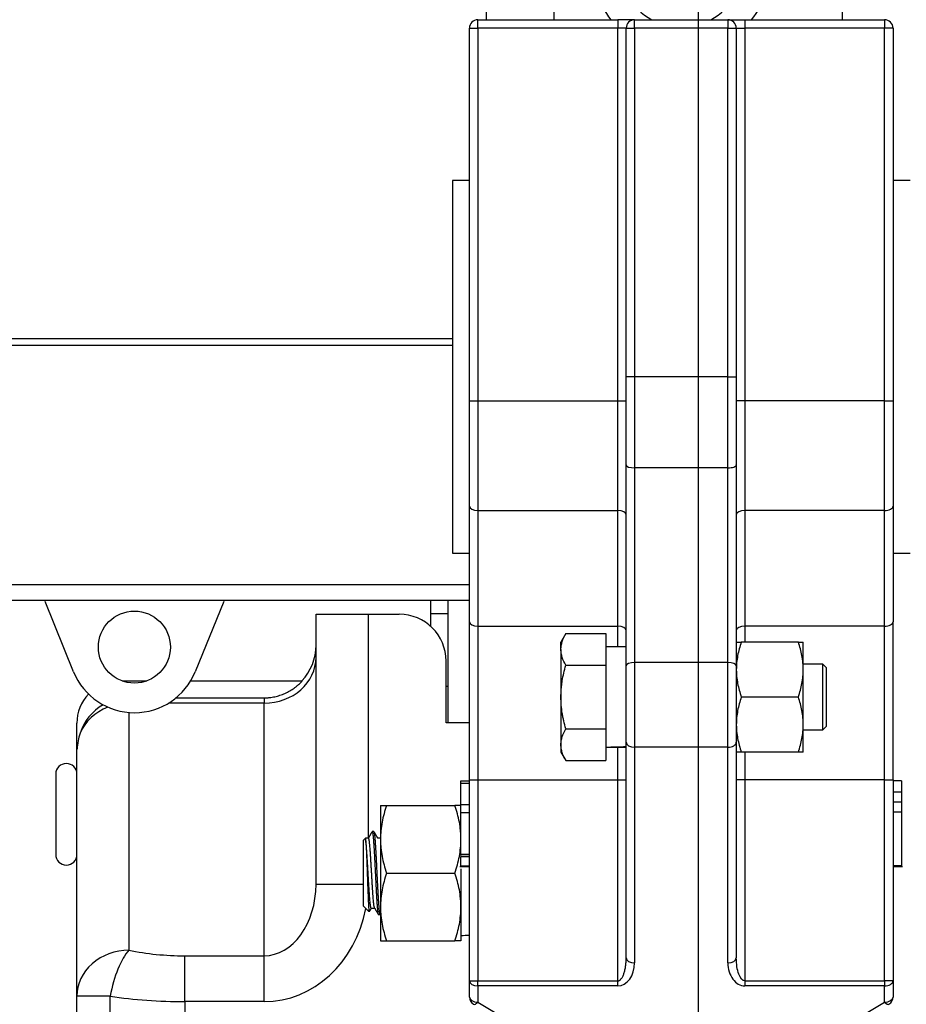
# Model space of a CAD drawing. Header units: millimetres. Extents: x 1088 to 3786, y 72 to 1979.
# Tile 49 of 62: x 2804 to 2909, y 1234 to 1350. Entities that reach past the tile are written whole.
import ezdxf

# ---------------------------------------------------------------- set-up
doc = ezdxf.new("R2010")
doc.units = ezdxf.units.MM
doc.dimstyles.get("Standard").update_dxf_attribs({"dimtxt": 20, "dimasz": 5, "dimexe": 5, "dimexo": 5, "dimgap": 5, "dimtad": 0, "dimtih": 1, "dimtoh": 1, "dimdsep": 46, "dimtxsty": 'Standard', "dimcen": 0.09, "dimadec": 0, "dimazin": 0, "dimtfac": 1, "dimtofl": 0, "dimtmove": 0, "dimatfit": 3, "dimfxl": 0, "dimtolj": 1, "dimtzin": 0, "dimarcsym": 0})

# ---------------------------------------------------------------- blocks, each defined once
blk = doc.blocks.new('*D38')
at = {"color": 0, "lineweight": -2}
for p, q in [((2884.24, 1495.96), (2884.24, 984.23)), ((2670.19, 1279.66), (2670.19, 984.23)), ((2675.19, 989.23), (2748.88, 989.23)), ((2879.24, 989.23), (2805.55, 989.23))]:
    blk.add_line(p, q, dxfattribs=at)
at = {"color": 0, "lineweight": 18}
for points in [[(2675.19, 990.06), (2675.19, 988.4), (2670.19, 989.23)], [(2879.24, 990.06), (2879.24, 988.4), (2884.24, 989.23)]]:
    blk.add_solid(points, dxfattribs=at)
at = {"layer": 'Defpoints', "color": 0, "lineweight": 18}
for p in [(2884.24, 1500.96), (2670.19, 1284.66), (2884.24, 989.23)]:
    blk.add_point(p, dxfattribs=at)
at = {"color": 0, "lineweight": 18, "insert": (2777.21, 989.23), "char_height": 20, "attachment_point": 5}
blk.add_mtext('\\A1;218', dxfattribs=at)
blk = doc.blocks.new('*D39')
at = {"color": 0, "lineweight": -2}
for p, q in [((2670.19, 1279.66), (2670.19, 927.65)), ((3133.29, 1274.66), (3133.29, 927.65)), ((2675.19, 932.65), (2870.07, 932.65)), ((3128.29, 932.65), (2933.4, 932.65))]:
    blk.add_line(p, q, dxfattribs=at)
at = {"color": 0, "lineweight": 18}
for points in [[(2675.19, 933.48), (2675.19, 931.81), (2670.19, 932.65)], [(3128.29, 933.48), (3128.29, 931.81), (3133.29, 932.65)]]:
    blk.add_solid(points, dxfattribs=at)
at = {"layer": 'Defpoints', "color": 0, "lineweight": 18}
for p in [(2670.19, 1284.66), (3133.29, 1279.66), (3133.29, 932.65)]:
    blk.add_point(p, dxfattribs=at)
at = {"color": 0, "lineweight": 18, "insert": (2901.74, 932.65), "char_height": 20, "attachment_point": 5}
blk.add_mtext('\\A1;467', dxfattribs=at)

msp = doc.modelspace()

# ---------------------------------------------------------------- linework, layer by layer
for p, q in [((2859.237, 1350.058), (2859.237, 1399.057)), ((2867.237, 1350.058), (2867.237, 1399.057)), ((2901.237, 1399.057), (2901.237, 1350.058)), ((2857.237, 1349.059), (2858.237, 1349.059)), ((2857.237, 1305.055), (2857.237, 1349.059)), ((2858.237, 1350.059), (2874.737, 1350.059)), ((2858.237, 1349.059), (2858.237, 1350.059)), ((2874.737, 1349.059), (2858.237, 1349.059)), ((2858.237, 1349.059), (2858.237, 1305.055)), ((2876.737, 1350.059), (2874.737, 1350.059)), ((2874.737, 1350.059), (2874.737, 1349.059)), ((2874.737, 1305.055), (2874.737, 1349.059)), ((2875.737, 1349.059), (2874.737, 1349.059)), ((2875.737, 1307.869), (2875.737, 1349.059)), ((2875.737, 1349.059), (2876.737, 1349.059)), ((2876.737, 1350.059), (2887.737, 1350.059)), ((2876.737, 1349.059), (2876.737, 1350.059)), ((2887.737, 1349.059), (2876.737, 1349.059)), ((2876.737, 1349.059), (2876.737, 1307.869)), ((2887.737, 1350.059), (2889.737, 1350.059)), ((2887.737, 1350.059), (2887.737, 1349.059)), ((2887.737, 1349.059), (2888.737, 1349.059)), ((2887.737, 1307.869), (2887.737, 1349.059)), ((2888.737, 1349.059), (2889.737, 1349.059)), ((2888.737, 1349.059), (2888.737, 1307.869)), ((2889.737, 1350.059), (2906.237, 1350.059)), ((2889.737, 1350.059), (2889.737, 1349.059)), ((2906.237, 1349.059), (2889.737, 1349.059)), ((2889.737, 1349.059), (2889.737, 1305.055)), ((2906.237, 1350.059), (2906.237, 1349.059)), ((2907.237, 1349.059), (2906.237, 1349.059)), ((2906.237, 1305.055), (2906.237, 1349.059)), ((2907.237, 1349.059), (2907.237, 1305.055)), ((2857.237, 1331.059), (2855.237, 1331.059)), ((2855.237, 1331.059), (2855.237, 1287.059)), ((2909.237, 1331.059), (2907.237, 1331.059)), ((2754.487, 1312.404), (2855.24, 1312.404)), ((2855.24, 1311.561), (2754.487, 1311.561)), ((2876.737, 1307.869), (2875.737, 1307.869)), ((2875.737, 1297.482), (2875.737, 1307.869)), ((2876.737, 1307.869), (2876.737, 1297.124)), ((2887.737, 1307.869), (2876.737, 1307.869)), ((2887.737, 1307.869), (2888.737, 1307.869)), ((2887.737, 1297.124), (2887.737, 1307.869)), ((2888.737, 1307.869), (2888.737, 1297.482)), ((2857.237, 1305.055), (2858.237, 1305.055)), ((2857.237, 1292.599), (2857.237, 1305.055)), ((2858.237, 1305.055), (2874.737, 1305.055)), ((2858.237, 1305.055), (2858.237, 1292.08)), ((2874.737, 1292.08), (2874.737, 1305.055)), ((2874.737, 1305.055), (2875.737, 1305.055)), ((2889.737, 1305.055), (2888.737, 1305.055)), ((2906.237, 1305.055), (2889.737, 1305.055)), ((2889.737, 1305.055), (2889.737, 1292.08)), ((2906.237, 1305.055), (2907.237, 1305.055)), ((2906.237, 1292.08), (2906.237, 1305.055)), ((2907.237, 1305.055), (2907.237, 1292.599)), ((2875.737, 1273.731), (2875.737, 1297.482)), ((2876.737, 1297.124), (2876.737, 1274.139)), ((2887.737, 1297.124), (2876.737, 1297.124)), ((2887.737, 1274.139), (2887.737, 1297.124)), ((2888.737, 1297.482), (2888.737, 1273.731)), ((2857.237, 1278.95), (2857.237, 1292.599)), ((2858.237, 1292.08), (2858.237, 1278.431)), ((2858.237, 1292.08), (2874.737, 1292.08)), ((2874.737, 1278.431), (2874.737, 1292.08)), ((2889.737, 1292.08), (2889.737, 1278.431)), ((2906.237, 1292.08), (2889.737, 1292.08)), ((2906.237, 1278.431), (2906.237, 1292.08)), ((2907.237, 1292.599), (2907.237, 1278.95)), ((2855.237, 1287.059), (2857.237, 1287.059)), ((2907.237, 1287.059), (2909.237, 1287.059)), ((2754.487, 1283.35), (2857.236, 1283.35)), ((2857.236, 1281.459), (2754.487, 1281.459)), ((2810.508, 1273.051), (2807.151, 1281.349)), ((2828.233, 1281.349), (2824.877, 1273.051)), ((2852.687, 1279.899), (2852.687, 1281.46)), ((2854.687, 1281.46), (2854.687, 1279.899)), ((2839.132, 1279.834), (2845.268, 1279.834)), ((2839.132, 1247.975), (2839.132, 1279.834)), ((2845.268, 1279.834), (2848.95, 1279.834)), ((2845.268, 1279.834), (2845.268, 1253.41)), ((2852.687, 1278.379), (2852.687, 1279.899)), ((2854.687, 1279.899), (2852.687, 1279.899)), ((2854.687, 1279.899), (2854.687, 1271.332)), ((2857.237, 1260.266), (2857.237, 1278.95)), ((2858.237, 1278.431), (2858.237, 1260.266)), ((2858.237, 1278.431), (2874.737, 1278.431)), ((2874.737, 1275.999), (2874.737, 1278.431)), ((2889.737, 1278.431), (2889.737, 1276.559)), ((2906.237, 1278.431), (2889.737, 1278.431)), ((2906.237, 1260.266), (2906.237, 1278.431)), ((2907.237, 1260.266), (2907.237, 1278.95)), ((2868.618, 1277.565), (2868.037, 1276.559)), ((2868.618, 1277.565), (2873.337, 1277.565)), ((2873.337, 1277.565), (2873.337, 1273.812)), ((2868.037, 1275.689), (2868.037, 1276.559)), ((2875.737, 1275.999), (2873.337, 1275.999)), ((2896.057, 1276.559), (2889.318, 1276.559)), ((2896.637, 1273.309), (2896.637, 1276.559)), ((2868.037, 1275.689), (2868.037, 1270.059)), ((2854.473, 1267.006), (2854.473, 1274.312)), ((2868.618, 1273.812), (2873.337, 1273.812)), ((2873.337, 1273.812), (2873.337, 1266.307)), ((2875.737, 1264.724), (2875.737, 1273.731)), ((2887.737, 1274.139), (2876.737, 1274.139)), ((2876.737, 1274.139), (2876.737, 1264.131)), ((2887.737, 1264.131), (2887.737, 1274.139)), ((2888.737, 1273.731), (2888.737, 1264.724)), ((2898.949, 1273.939), (2896.637, 1273.939)), ((2899.337, 1273.551), (2898.949, 1273.939)), ((2898.949, 1266.179), (2898.949, 1273.939)), ((2899.337, 1273.551), (2899.337, 1266.567)), ((2896.637, 1266.809), (2896.637, 1273.309)), ((2816.234, 1271.965), (2819.152, 1271.965)), ((2824.335, 1271.965), (2837.51, 1271.965)), ((2854.473, 1271.332), (2854.687, 1271.332)), ((2854.687, 1271.332), (2854.687, 1267.006)), ((2822.608, 1269.965), (2832.996, 1269.965)), ((2832.996, 1269.965), (2832.996, 1269.331)), ((2868.037, 1270.059), (2868.037, 1264.43)), ((2896.057, 1270.059), (2889.318, 1270.059)), ((2832.996, 1269.331), (2821.713, 1269.331)), ((2832.996, 1239.502), (2832.996, 1269.331)), ((2817.041, 1268.234), (2817.041, 1240.15)), ((2810.905, 1263.911), (2810.905, 1266.965)), ((2857.238, 1267.006), (2854.473, 1267.006)), ((2896.637, 1263.559), (2896.637, 1266.809)), ((2898.949, 1266.179), (2899.337, 1266.567)), ((2868.618, 1266.307), (2873.337, 1266.307)), ((2873.337, 1266.307), (2873.337, 1262.554)), ((2896.637, 1266.179), (2898.949, 1266.179)), ((2868.037, 1264.43), (2868.037, 1263.559)), ((2874.737, 1260.266), (2874.737, 1264.13)), ((2875.737, 1239.256), (2875.737, 1264.724)), ((2876.737, 1264.131), (2876.737, 1238.663)), ((2887.737, 1264.131), (2876.737, 1264.131)), ((2887.737, 1238.663), (2887.737, 1264.131)), ((2888.737, 1264.724), (2888.737, 1239.256)), ((2810.923, 1263.915), (2810.905, 1263.911)), ((2810.905, 1234.729), (2810.905, 1263.911)), ((2868.037, 1263.559), (2868.618, 1262.554)), ((2896.057, 1263.559), (2889.318, 1263.559)), ((2889.737, 1263.56), (2889.737, 1260.266)), ((2868.618, 1262.554), (2873.337, 1262.554)), ((2808.405, 1260.959), (2808.405, 1256.209)), ((2856.237, 1260.167), (2857.237, 1260.167)), ((2856.237, 1259.901), (2856.237, 1260.167)), ((2856.237, 1257.371), (2856.237, 1259.901)), ((2856.237, 1259.901), (2857.237, 1259.901)), ((2857.237, 1236.539), (2857.237, 1260.266)), ((2857.237, 1260.266), (2858.237, 1260.266)), ((2858.237, 1260.266), (2858.237, 1236.539)), ((2858.237, 1260.266), (2874.737, 1260.266)), ((2874.737, 1236.539), (2874.737, 1260.266)), ((2874.737, 1260.266), (2875.737, 1260.266)), ((2889.737, 1260.266), (2888.737, 1260.266)), ((2889.737, 1260.266), (2889.737, 1236.539)), ((2906.237, 1260.266), (2889.737, 1260.266)), ((2906.237, 1236.539), (2906.237, 1260.266)), ((2906.237, 1260.266), (2907.237, 1260.266)), ((2907.237, 1260.266), (2907.237, 1236.539)), ((2908.237, 1260.167), (2907.237, 1260.167)), ((2908.237, 1258.829), (2907.237, 1258.829)), ((2908.237, 1259.164), (2908.237, 1259.027)), ((2846.737, 1257.259), (2846.737, 1253.259)), ((2847.452, 1257.259), (2855.523, 1257.259)), ((2856.237, 1256.414), (2856.237, 1257.371)), ((2856.237, 1257.371), (2857.237, 1257.371)), ((2908.237, 1257.657), (2907.237, 1257.657)), ((2908.237, 1257.657), (2908.237, 1256.47)), ((2808.405, 1256.209), (2808.405, 1251.459)), ((2856.237, 1256.414), (2857.237, 1256.414)), ((2908.237, 1256.47), (2907.237, 1256.47)), ((2908.237, 1256.47), (2908.237, 1250.126)), ((2845.972, 1254.159), (2845.753, 1254.159)), ((2844.987, 1253.409), (2844.737, 1253.159)), ((2844.737, 1245.359), (2844.737, 1253.159)), ((2845.32, 1253.409), (2844.987, 1253.409)), ((2844.987, 1253.409), (2844.987, 1253.164)), ((2846.737, 1253.409), (2846.416, 1253.409)), ((2846.737, 1253.259), (2846.737, 1245.259)), ((2856.237, 1251.505), (2857.237, 1251.505)), ((2856.237, 1251.264), (2857.237, 1251.264)), ((2856.237, 1250.138), (2856.237, 1251.223)), ((2856.237, 1251.223), (2857.237, 1251.223)), ((2856.237, 1250.138), (2857.237, 1250.138)), ((2847.452, 1249.259), (2855.523, 1249.259)), ((2856.112, 1250.031), (2857.237, 1250.031)), ((2856.237, 1249.75), (2856.237, 1245.259)), ((2908.237, 1250.126), (2907.237, 1250.126)), ((2907.237, 1250.031), (2908.362, 1250.031)), ((2839.132, 1247.975), (2844.737, 1247.975)), ((2844.737, 1245.359), (2845.38, 1244.716)), ((2845.655, 1245.109), (2846.058, 1245.109)), ((2846.503, 1244.359), (2846.722, 1244.359)), ((2846.737, 1245.259), (2846.737, 1241.259)), ((2856.237, 1245.259), (2856.237, 1241.259)), ((2847.452, 1241.259), (2855.523, 1241.259)), ((2823.632, 1234.082), (2823.632, 1239.502)), ((2823.632, 1239.502), (2832.996, 1239.502)), ((2832.996, 1234.082), (2832.996, 1239.502)), ((2857.237, 1234.626), (2857.237, 1236.539)), ((2857.237, 1236.539), (2858.237, 1236.539)), ((2858.237, 1235.946), (2858.237, 1236.539)), ((2858.237, 1236.539), (2874.737, 1236.539)), ((2874.737, 1235.946), (2874.737, 1236.539)), ((2889.737, 1236.539), (2906.237, 1236.539)), ((2889.737, 1236.539), (2889.737, 1235.946)), ((2907.237, 1236.539), (2906.237, 1236.539)), ((2906.237, 1236.539), (2906.237, 1235.946)), ((2907.237, 1236.539), (2907.237, 1234.626)), ((2874.737, 1235.946), (2858.237, 1235.946)), ((2858.237, 1235.946), (2858.237, 1234.033)), ((2906.237, 1235.946), (2889.737, 1235.946)), ((2906.237, 1234.033), (2906.237, 1235.946)), ((2810.905, 1230.885), (2810.905, 1234.729)), ((2814.844, 1234.729), (2810.905, 1234.729)), ((2814.844, 1230.885), (2814.844, 1234.729)), ((2823.632, 1234.082), (2823.632, 1130.607)), ((2832.996, 1234.082), (2823.632, 1234.082)), ((2858.237, 1234.033), (2867.514, 1228.467)), ((2896.96, 1228.467), (2906.237, 1234.033))]:
    msp.add_line(p, q)
msp.add_circle((2817.692, 1275.957), 4.25)
for centre, radius, start, end in [((2882.237, 1356.651), 10.6, 180, 218.4525), ((2882.237, 1356.651), 7.45, 180, 242.22375), ((2882.237, 1356.651), 7.45, 297.77625, 0), ((2882.237, 1356.651), 10.6, 321.5475, 0), ((2858.237, 1349.059), 1, 90, 180), ((2876.737, 1349.059), 1, 90, 180), ((2887.737, 1349.059), 1, 0, 90), ((2906.237, 1349.059), 1, 0, 90), ((2848.95, 1274.312), 5.523, 0, 90), ((2832.996, 1276.183), 6.136, 316.54595, 0), ((2817.692, 1275.957), 7.75, 202.02118, 337.97882), ((2815.905, 1266.965), 5, 136.45828, 180), ((2817.041, 1263.911), 6.054, 120.18166, 161.86377), ((2809.655, 1260.959), 1.25, 0, 180), ((2809.655, 1251.459), 1.25, 180, 0), ((2858.237, 1234.626), 1, 180, 239.03624), ((2906.237, 1234.626), 1, 300.96376, 0)]:
    msp.add_arc(centre, radius, start, end)
for centre, major_axis, ratio, start_param, end_param in [((2876.737, 1297.482), (-1, 0), 0.3581654, 0, 1.5707963), ((2887.737, 1297.482), (-1, 0), 0.3581654, 1.5707963, 3.1415927), ((2858.237, 1292.599), (-1, 0), 0.5189781, 0, 1.5707963), ((2874.737, 1291.561), (1, 0), 0.5189781, 0, 1.5707963), ((2889.737, 1291.561), (-1, 0), 0.5189781, 4.712389, 6.2831853), ((2906.237, 1292.599), (-1, 0), 0.5189781, 1.5707963, 3.1415927), ((2858.237, 1278.95), (-1, 0), 0.5189781, 0, 1.5707963), ((2874.737, 1277.912), (1, 0), 0.5189781, 0, 1.5707963), ((2889.737, 1277.912), (-1, 0), 0.5189781, 4.712389, 6.2831853), ((2906.237, 1278.95), (-1, 0), 0.5189781, 1.5707963, 3.1415927), ((2832.996, 1274.752), (6.136, 0), 0.8833451, 4.712389, 6.2831853), ((2876.737, 1273.731), (-1, 0), 0.4079881, 4.712389, 6.2831853), ((2887.737, 1273.731), (-1, 0), 0.4079881, 3.1415927, 4.712389), ((2817.041, 1263.911), (6.136, 0), 0.8833451, 1.9871379, 2.7865032), ((2817.041, 1263.38), (0, 6.947), 0.8833451, 1.2157069, 1.493774), ((2869.934, 1270.059), (33.687, 0), 0.176327, 4.8135717, 4.8855057), ((2876.74, 1270.059), (33.687, 0), 0.176327, 4.6112063, 4.6826177), ((2876.737, 1264.724), (-1, 0), 0.5928246, 0, 1.5707963), ((2887.737, 1264.724), (-1, 0), 0.5928246, 1.5707963, 3.1415927), ((2832.996, 1247.975), (0, 8.473), 0.7242306, 3.1415927, 4.712389), ((2832.996, 1247.975), (0, -13.893), 0.8833451, 0, 1.361954), ((2854.984, 1249.259), (41.684, 0), 0.176327, 4.7424641, 4.7664767), ((2817.041, 1234.729), (6.136, 0), 0.8833451, 1.5707963, 3.1415927), ((2817.041, 1234.729), (-1.223, -6.013), 0.3517338, 3.6660219, 4.7838321), ((2823.632, 1249.271), (18.409, 0), 0.5306229, 4.3462375, 4.712389), ((2874.737, 1238.663), (0, 2.717), 0.7361249, 3.1415927, 4.712389), ((2876.737, 1239.256), (1, 0), 0.5928246, 3.1415927, 4.712389), ((2887.737, 1239.256), (1, 0), 0.5928246, 4.712389, 6.2831853), ((2889.737, 1238.663), (0, 2.717), 0.7361249, 1.5707963, 3.1415927), ((2858.237, 1236.539), (-1, 0), 0.5928246, 0, 1.5707963), ((2906.237, 1236.539), (-1, 0), 0.5928246, 1.5707963, 3.1415927), ((2823.632, 1243.85), (24.545, 0), 0.3979672, 4.3462375, 4.712389), ((2858.237, 1234.626), (1, 0), 0.5928246, 3.1415927, 4.712389), ((2858.237, 1234.626), (0.514, 0.857), 0.3541823, 3.1415927, 4.1791295), ((2906.237, 1234.626), (1, 0), 0.5928246, 4.712389, 6.2831853), ((2906.237, 1234.626), (0.514, -0.857), 0.3541823, 5.2456484, 6.2831853)]:
    msp.add_ellipse(centre, major_axis=major_axis, ratio=ratio, start_param=start_param, end_param=end_param)
for points, knots in [([(2868.037, 1275.689), (2868.037, 1275.728), (2868.038, 1275.768), (2868.041, 1275.848), (2868.044, 1275.888), (2868.054, 1276.008), (2868.064, 1276.087), (2868.104, 1276.324), (2868.143, 1276.481), (2868.295, 1276.95), (2868.441, 1277.259), (2868.618, 1277.565)], [0, 0, 0, 0, 0.0625, 0.0625, 0.125, 0.125, 0.25, 0.25, 0.5, 0.5, 1, 1, 1, 1]), ([(2888.737, 1276.559), (2888.737, 1276.559), (2888.751, 1276.559), (2888.803, 1276.559), (2888.842, 1276.559), (2888.918, 1276.559), (2888.96, 1276.559), (2889.008, 1276.559), (2889.042, 1276.559), (2889.059, 1276.559), (2889.149, 1276.559), (2889.23, 1276.559), (2889.318, 1276.559)], [0, 0, 0, 0, 0.25, 0.25, 0.5, 0.5, 0.625, 0.6875, 0.6875, 0.75, 0.75, 1, 1, 1, 1]), ([(2889.318, 1276.559), (2889.141, 1276.028), (2888.995, 1275.492), (2888.843, 1274.681), (2888.804, 1274.409), (2888.751, 1273.861), (2888.737, 1273.586), (2888.737, 1273.309)], [0, 0, 0, 0, 0.5, 0.5, 0.75, 0.75, 1, 1, 1, 1]), ([(2896.057, 1276.559), (2896.145, 1276.559), (2896.226, 1276.559), (2896.315, 1276.559), (2896.333, 1276.559), (2896.366, 1276.559), (2896.414, 1276.559), (2896.456, 1276.559), (2896.532, 1276.559), (2896.571, 1276.559), (2896.624, 1276.559), (2896.637, 1276.559), (2896.637, 1276.559)], [0, 0, 0, 0, 0.25, 0.25, 0.3125, 0.3125, 0.375, 0.5, 0.5, 0.75, 0.75, 1, 1, 1, 1]), ([(2896.637, 1273.309), (2896.637, 1273.378), (2896.636, 1273.448), (2896.633, 1273.586), (2896.63, 1273.655), (2896.62, 1273.862), (2896.61, 1273.999), (2896.57, 1274.41), (2896.531, 1274.683), (2896.379, 1275.494), (2896.233, 1276.029), (2896.057, 1276.559)], [0, 0, 0, 0, 0.0625, 0.0625, 0.125, 0.125, 0.25, 0.25, 0.5, 0.5, 1, 1, 1, 1]), ([(2868.618, 1273.812), (2868.441, 1274.119), (2868.295, 1274.428), (2868.143, 1274.897), (2868.104, 1275.054), (2868.051, 1275.37), (2868.037, 1275.529), (2868.037, 1275.689)], [0, 0, 0, 0, 0.5, 0.5, 0.75, 0.75, 1, 1, 1, 1]), ([(2868.037, 1270.059), (2868.037, 1270.377), (2868.051, 1270.695), (2868.081, 1271.054), (2868.084, 1271.094), (2868.092, 1271.174), (2868.104, 1271.293), (2868.135, 1271.571), (2868.169, 1271.807), (2868.246, 1272.277), (2868.308, 1272.588), (2868.45, 1273.203), (2868.53, 1273.509), (2868.618, 1273.812)], [0, 0, 0, 0, 0.25, 0.25, 0.28125, 0.28125, 0.3125, 0.375, 0.5, 0.5, 0.75, 0.75, 1, 1, 1, 1]), ([(2888.737, 1273.309), (2888.737, 1273.241), (2888.738, 1273.171), (2888.741, 1273.033), (2888.744, 1272.964), (2888.754, 1272.757), (2888.764, 1272.62), (2888.804, 1272.209), (2888.843, 1271.936), (2888.995, 1271.125), (2889.141, 1270.59), (2889.318, 1270.059)], [0, 0, 0, 0, 0.0625, 0.0625, 0.125, 0.125, 0.25, 0.25, 0.5, 0.5, 1, 1, 1, 1]), ([(2896.057, 1270.059), (2896.234, 1270.591), (2896.38, 1271.127), (2896.531, 1271.938), (2896.571, 1272.21), (2896.623, 1272.757), (2896.637, 1273.033), (2896.637, 1273.309)], [0, 0, 0, 0, 0.5, 0.5, 0.75, 0.75, 1, 1, 1, 1]), ([(2832.996, 1269.965), (2833.101, 1269.965), (2833.207, 1269.968), (2833.366, 1269.976), (2833.419, 1269.98), (2833.525, 1269.988), (2833.578, 1269.993), (2833.843, 1270.021), (2834.052, 1270.054), (2834.464, 1270.142), (2834.667, 1270.196), (2835.068, 1270.326), (2835.266, 1270.402), (2835.509, 1270.51), (2835.558, 1270.532), (2835.654, 1270.578), (2835.797, 1270.648), (2835.938, 1270.724), (2836.214, 1270.883), (2836.392, 1270.998), (2836.608, 1271.154), (2836.651, 1271.186), (2836.736, 1271.251), (2836.861, 1271.349), (2836.982, 1271.451), (2837.218, 1271.662), (2837.368, 1271.81), (2837.51, 1271.965)], [0, 0, 0, 0, 0.0625, 0.0625, 0.09375, 0.09375, 0.125, 0.125, 0.25, 0.25, 0.375, 0.375, 0.5, 0.5, 0.53125, 0.53125, 0.5625, 0.625, 0.625, 0.75, 0.75, 0.78125, 0.78125, 0.8125, 0.875, 0.875, 1, 1, 1, 1]), ([(2868.618, 1266.307), (2868.53, 1266.612), (2868.449, 1266.92), (2868.359, 1267.309), (2868.342, 1267.387), (2868.308, 1267.543), (2868.26, 1267.777), (2868.218, 1268.012), (2868.142, 1268.482), (2868.103, 1268.796), (2868.051, 1269.426), (2868.037, 1269.742), (2868.037, 1270.059)], [0, 0, 0, 0, 0.25, 0.25, 0.3125, 0.3125, 0.375, 0.5, 0.5, 0.75, 0.75, 1, 1, 1, 1]), ([(2889.318, 1270.059), (2889.141, 1269.528), (2888.995, 1268.992), (2888.843, 1268.181), (2888.804, 1267.909), (2888.751, 1267.361), (2888.737, 1267.086), (2888.737, 1266.809)], [0, 0, 0, 0, 0.5, 0.5, 0.75, 0.75, 1, 1, 1, 1]), ([(2896.637, 1266.809), (2896.637, 1266.878), (2896.636, 1266.948), (2896.633, 1267.086), (2896.63, 1267.155), (2896.62, 1267.362), (2896.61, 1267.499), (2896.57, 1267.91), (2896.531, 1268.183), (2896.379, 1268.994), (2896.233, 1269.529), (2896.057, 1270.059)], [0, 0, 0, 0, 0.0625, 0.0625, 0.125, 0.125, 0.25, 0.25, 0.5, 0.5, 1, 1, 1, 1]), ([(2888.737, 1266.809), (2888.737, 1266.741), (2888.738, 1266.671), (2888.741, 1266.533), (2888.744, 1266.464), (2888.754, 1266.257), (2888.764, 1266.12), (2888.804, 1265.709), (2888.843, 1265.436), (2888.995, 1264.625), (2889.141, 1264.09), (2889.318, 1263.559)], [0, 0, 0, 0, 0.0625, 0.0625, 0.125, 0.125, 0.25, 0.25, 0.5, 0.5, 1, 1, 1, 1]), ([(2896.057, 1263.559), (2896.234, 1264.091), (2896.38, 1264.627), (2896.531, 1265.438), (2896.571, 1265.71), (2896.623, 1266.257), (2896.637, 1266.533), (2896.637, 1266.809)], [0, 0, 0, 0, 0.5, 0.5, 0.75, 0.75, 1, 1, 1, 1]), ([(2868.037, 1264.43), (2868.037, 1264.47), (2868.038, 1264.51), (2868.041, 1264.59), (2868.044, 1264.63), (2868.054, 1264.749), (2868.064, 1264.829), (2868.104, 1265.066), (2868.143, 1265.223), (2868.295, 1265.692), (2868.441, 1266.001), (2868.618, 1266.307)], [0, 0, 0, 0, 0.0625, 0.0625, 0.125, 0.125, 0.25, 0.25, 0.5, 0.5, 1, 1, 1, 1]), ([(2868.618, 1262.554), (2868.441, 1262.861), (2868.295, 1263.17), (2868.143, 1263.639), (2868.104, 1263.796), (2868.051, 1264.112), (2868.037, 1264.27), (2868.037, 1264.43)], [0, 0, 0, 0, 0.5, 0.5, 0.75, 0.75, 1, 1, 1, 1]), ([(2889.318, 1263.559), (2889.23, 1263.559), (2889.149, 1263.559), (2889.059, 1263.559), (2889.042, 1263.559), (2889.008, 1263.559), (2888.96, 1263.559), (2888.918, 1263.559), (2888.842, 1263.559), (2888.803, 1263.559), (2888.751, 1263.559), (2888.737, 1263.559), (2888.737, 1263.559)], [0, 0, 0, 0, 0.25, 0.25, 0.3125, 0.3125, 0.375, 0.5, 0.5, 0.75, 0.75, 1, 1, 1, 1]), ([(2896.637, 1263.559), (2896.637, 1263.559), (2896.624, 1263.559), (2896.571, 1263.559), (2896.532, 1263.559), (2896.456, 1263.559), (2896.414, 1263.559), (2896.366, 1263.559), (2896.333, 1263.559), (2896.315, 1263.559), (2896.226, 1263.559), (2896.145, 1263.559), (2896.057, 1263.559)], [0, 0, 0, 0, 0.25, 0.25, 0.5, 0.5, 0.625, 0.6875, 0.6875, 0.75, 0.75, 1, 1, 1, 1]), ([(2846.737, 1257.259), (2846.737, 1257.259), (2846.754, 1257.259), (2846.791, 1257.259), (2846.795, 1257.259), (2846.804, 1257.259), (2846.819, 1257.259), (2846.858, 1257.259), (2846.9, 1257.259), (2846.994, 1257.259), (2847.07, 1257.259), (2847.245, 1257.259), (2847.344, 1257.259), (2847.452, 1257.259)], [0, 0, 0, 0, 0.25, 0.25, 0.28125, 0.28125, 0.3125, 0.375, 0.5, 0.5, 0.75, 0.75, 1, 1, 1, 1]), ([(2847.452, 1257.259), (2847.234, 1256.605), (2847.054, 1255.946), (2846.867, 1254.947), (2846.819, 1254.612), (2846.754, 1253.939), (2846.737, 1253.6), (2846.737, 1253.259)], [0, 0, 0, 0, 0.5, 0.5, 0.75, 0.75, 1, 1, 1, 1]), ([(2856.237, 1257.259), (2856.237, 1257.259), (2856.221, 1257.259), (2856.183, 1257.259), (2856.179, 1257.259), (2856.17, 1257.259), (2856.155, 1257.259), (2856.116, 1257.259), (2856.074, 1257.259), (2855.98, 1257.259), (2855.904, 1257.259), (2855.729, 1257.259), (2855.63, 1257.259), (2855.523, 1257.259)], [0, 0, 0, 0, 0.25, 0.25, 0.28125, 0.28125, 0.3125, 0.375, 0.5, 0.5, 0.75, 0.75, 1, 1, 1, 1]), ([(2856.237, 1253.259), (2856.237, 1253.344), (2856.236, 1253.429), (2856.232, 1253.6), (2856.229, 1253.685), (2856.216, 1253.939), (2856.204, 1254.109), (2856.155, 1254.614), (2856.107, 1254.95), (2855.92, 1255.949), (2855.74, 1256.607), (2855.523, 1257.259)], [0, 0, 0, 0, 0.0625, 0.0625, 0.125, 0.125, 0.25, 0.25, 0.5, 0.5, 1, 1, 1, 1]), ([(2856.237, 1251.505), (2856.237, 1251.604), (2856.237, 1251.829), (2856.237, 1253.591), (2856.237, 1255.002), (2856.237, 1256.414)], [0, 0, 0, 0, 0.1989351, 0.1989351, 1, 1, 1, 1]), ([(2845.753, 1254.159), (2845.758, 1254.16), (2845.763, 1254.156), (2845.779, 1254.135), (2845.789, 1254.107), (2845.805, 1254.045), (2845.81, 1254.021), (2845.817, 1253.986), (2845.818, 1253.979), (2845.821, 1253.964), (2845.824, 1253.941), (2845.828, 1253.916), (2845.841, 1253.83), (2845.852, 1253.749), (2845.873, 1253.561), (2845.883, 1253.454), (2845.896, 1253.305), (2845.899, 1253.274), (2845.904, 1253.211), (2845.912, 1253.115), (2845.92, 1253.013), (2845.935, 1252.803), (2845.945, 1252.652), (2845.961, 1252.412), (2845.966, 1252.329), (2845.974, 1252.201), (2845.977, 1252.158), (2845.982, 1252.071), (2845.985, 1252.026), (2845.998, 1251.803), (2846.008, 1251.618), (2846.029, 1251.237), (2846.039, 1251.04), (2846.052, 1250.786), (2846.055, 1250.735), (2846.059, 1250.658), (2846.06, 1250.632), (2846.063, 1250.58), (2846.069, 1250.45), (2846.076, 1250.32), (2846.091, 1250.006), (2846.102, 1249.795), (2846.117, 1249.476), (2846.122, 1249.37), (2846.13, 1249.209), (2846.133, 1249.155), (2846.138, 1249.048), (2846.141, 1248.994), (2846.154, 1248.725), (2846.164, 1248.513), (2846.185, 1248.096), (2846.195, 1247.89), (2846.208, 1247.637), (2846.211, 1247.586), (2846.216, 1247.486), (2846.219, 1247.436), (2846.227, 1247.286), (2846.232, 1247.188), (2846.248, 1246.901), (2846.258, 1246.716), (2846.279, 1246.362), (2846.289, 1246.193), (2846.301, 1246.01), (2846.302, 1245.99), (2846.305, 1245.95), (2846.309, 1245.891), (2846.318, 1245.756), (2846.326, 1245.646), (2846.341, 1245.436), (2846.352, 1245.306), (2846.367, 1245.128), (2846.373, 1245.071), (2846.38, 1244.991), (2846.383, 1244.964), (2846.388, 1244.914), (2846.391, 1244.889), (2846.404, 1244.77), (2846.414, 1244.689), (2846.435, 1244.552), (2846.445, 1244.496), (2846.458, 1244.444), (2846.461, 1244.434), (2846.466, 1244.417), (2846.474, 1244.393), (2846.482, 1244.377), (2846.492, 1244.363), (2846.498, 1244.359), (2846.503, 1244.359)], [0, 0, 0, 0, 0.0211966, 0.0211966, 0.0628407, 0.0628407, 0.0836628, 0.0836628, 0.0888683, 0.0888683, 0.0940738, 0.1044849, 0.1044849, 0.146129, 0.146129, 0.1877731, 0.1877731, 0.1981841, 0.1981841, 0.2085951, 0.2294172, 0.2294172, 0.2710613, 0.2710613, 0.2918833, 0.2918833, 0.3022944, 0.3022944, 0.3127054, 0.3127054, 0.3543495, 0.3543495, 0.3959936, 0.3959936, 0.4064046, 0.4064046, 0.4116102, 0.4116102, 0.4168157, 0.4376377, 0.4376377, 0.4792818, 0.4792818, 0.5001039, 0.5001039, 0.5105149, 0.5105149, 0.5209259, 0.5209259, 0.5625701, 0.5625701, 0.6042142, 0.6042142, 0.6146252, 0.6146252, 0.6250362, 0.6250362, 0.6458583, 0.6458583, 0.6875024, 0.6875024, 0.7291465, 0.7291465, 0.734352, 0.734352, 0.7395575, 0.7499685, 0.7707906, 0.7707906, 0.8124347, 0.8124347, 0.8332568, 0.8332568, 0.8436678, 0.8436678, 0.8540788, 0.8540788, 0.8957229, 0.8957229, 0.937367, 0.937367, 0.9477781, 0.9477781, 0.9581891, 0.9790111, 0.9790111, 1, 1, 1, 1]), ([(2846.722, 1244.359), (2846.716, 1244.359), (2846.711, 1244.363), (2846.705, 1244.372), (2846.703, 1244.374), (2846.701, 1244.378), (2846.699, 1244.38), (2846.695, 1244.388), (2846.687, 1244.407), (2846.68, 1244.433), (2846.664, 1244.495), (2846.654, 1244.551), (2846.638, 1244.653), (2846.633, 1244.691), (2846.625, 1244.752), (2846.623, 1244.774), (2846.619, 1244.807), (2846.617, 1244.818), (2846.615, 1244.841), (2846.603, 1244.947), (2846.591, 1245.067), (2846.57, 1245.303), (2846.56, 1245.433), (2846.547, 1245.609), (2846.545, 1245.645), (2846.539, 1245.719), (2846.537, 1245.756), (2846.529, 1245.871), (2846.524, 1245.949), (2846.508, 1246.19), (2846.498, 1246.358), (2846.482, 1246.624), (2846.477, 1246.715), (2846.469, 1246.853), (2846.465, 1246.924), (2846.461, 1246.995), (2846.459, 1247.043), (2846.457, 1247.067), (2846.446, 1247.285), (2846.435, 1247.482), (2846.414, 1247.885), (2846.404, 1248.091), (2846.388, 1248.405), (2846.383, 1248.511), (2846.375, 1248.672), (2846.373, 1248.725), (2846.367, 1248.832), (2846.365, 1248.885), (2846.352, 1249.152), (2846.341, 1249.365), (2846.321, 1249.79), (2846.31, 1250.002), (2846.297, 1250.266), (2846.294, 1250.318), (2846.289, 1250.423), (2846.281, 1250.579), (2846.274, 1250.733), (2846.258, 1251.035), (2846.248, 1251.232), (2846.232, 1251.519), (2846.227, 1251.613), (2846.22, 1251.73), (2846.219, 1251.753), (2846.216, 1251.799), (2846.215, 1251.822), (2846.211, 1251.891), (2846.208, 1251.936), (2846.195, 1252.159), (2846.185, 1252.328), (2846.164, 1252.648), (2846.154, 1252.799), (2846.141, 1252.976), (2846.138, 1253.011), (2846.133, 1253.08), (2846.13, 1253.113), (2846.123, 1253.211), (2846.117, 1253.274), (2846.102, 1253.451), (2846.091, 1253.558), (2846.076, 1253.699), (2846.071, 1253.744), (2846.063, 1253.805), (2846.06, 1253.825), (2846.055, 1253.863), (2846.052, 1253.881), (2846.039, 1253.968), (2846.029, 1254.023), (2846.01, 1254.1), (2846.001, 1254.126), (2845.992, 1254.142)], [0, 0, 0, 0, 0.0213243, 0.0213243, 0.0266767, 0.0266767, 0.0320291, 0.0320291, 0.0427339, 0.0641435, 0.0641435, 0.1069627, 0.1069627, 0.1283723, 0.1283723, 0.1390771, 0.1390771, 0.1444295, 0.1444295, 0.1497819, 0.1926011, 0.1926011, 0.2354203, 0.2354203, 0.2461251, 0.2461251, 0.2568299, 0.2568299, 0.2782395, 0.2782395, 0.3210587, 0.3210587, 0.3424683, 0.3424683, 0.3531731, 0.3585255, 0.3585255, 0.3638779, 0.3638779, 0.4066971, 0.4066971, 0.4495163, 0.4495163, 0.4709259, 0.4709259, 0.4816307, 0.4816307, 0.4923355, 0.4923355, 0.5351547, 0.5351547, 0.5779739, 0.5779739, 0.5886787, 0.5886787, 0.5993835, 0.6207931, 0.6207931, 0.6636123, 0.6636123, 0.6850219, 0.6850219, 0.6903743, 0.6903743, 0.6957267, 0.6957267, 0.7064315, 0.7064315, 0.7492507, 0.7492507, 0.7920699, 0.7920699, 0.8027747, 0.8027747, 0.8134795, 0.8134795, 0.8348891, 0.8348891, 0.8777083, 0.8777083, 0.8991179, 0.8991179, 0.9098227, 0.9098227, 0.9205275, 0.9205275, 0.9633467, 0.9633467, 1, 1, 1, 1]), ([(2845.655, 1245.109), (2845.651, 1245.109), (2845.647, 1245.111), (2845.634, 1245.121), (2845.625, 1245.138), (2845.614, 1245.17), (2845.611, 1245.176), (2845.607, 1245.191), (2845.605, 1245.2), (2845.598, 1245.226), (2845.593, 1245.245), (2845.579, 1245.31), (2845.57, 1245.362), (2845.552, 1245.482), (2845.543, 1245.55), (2845.532, 1245.646), (2845.529, 1245.666), (2845.525, 1245.706), (2845.523, 1245.727), (2845.516, 1245.791), (2845.511, 1245.835), (2845.497, 1245.973), (2845.488, 1246.072), (2845.47, 1246.283), (2845.461, 1246.396), (2845.45, 1246.545), (2845.447, 1246.575), (2845.443, 1246.637), (2845.441, 1246.668), (2845.434, 1246.762), (2845.429, 1246.826), (2845.415, 1247.021), (2845.406, 1247.155), (2845.388, 1247.433), (2845.379, 1247.577), (2845.368, 1247.762), (2845.365, 1247.799), (2845.361, 1247.874), (2845.359, 1247.912), (2845.352, 1248.025), (2845.347, 1248.101), (2845.333, 1248.33), (2845.324, 1248.485), (2845.306, 1248.797), (2845.297, 1248.954), (2845.286, 1249.153), (2845.283, 1249.193), (2845.279, 1249.273), (2845.272, 1249.393), (2845.265, 1249.512), (2845.251, 1249.748), (2845.242, 1249.904), (2845.224, 1250.214), (2845.215, 1250.368), (2845.204, 1250.558), (2845.201, 1250.596), (2845.197, 1250.671), (2845.194, 1250.708), (2845.188, 1250.82), (2845.183, 1250.893), (2845.169, 1251.109), (2845.16, 1251.249), (2845.142, 1251.52), (2845.133, 1251.651), (2845.121, 1251.81), (2845.119, 1251.841), (2845.115, 1251.903), (2845.108, 1251.995), (2845.101, 1252.083), (2845.087, 1252.254), (2845.078, 1252.361), (2845.06, 1252.562), (2845.051, 1252.655), (2845.039, 1252.764), (2845.037, 1252.785), (2845.033, 1252.827), (2845.026, 1252.887), (2845.019, 1252.943), (2845.005, 1253.048), (2844.996, 1253.11), (2844.987, 1253.164)], [0, 0, 0, 0, 0.0169575, 0.0169575, 0.0579176, 0.0579176, 0.0681576, 0.0681576, 0.0783976, 0.0783976, 0.0988777, 0.0988777, 0.1398378, 0.1398378, 0.1807979, 0.1807979, 0.1910379, 0.1910379, 0.2012779, 0.2012779, 0.221758, 0.221758, 0.2627181, 0.2627181, 0.3036782, 0.3036782, 0.3139182, 0.3139182, 0.3241582, 0.3241582, 0.3446383, 0.3446383, 0.3855984, 0.3855984, 0.4265585, 0.4265585, 0.4367985, 0.4367985, 0.4470386, 0.4470386, 0.4675186, 0.4675186, 0.5084787, 0.5084787, 0.5494388, 0.5494388, 0.5596789, 0.5596789, 0.5699189, 0.5903989, 0.5903989, 0.631359, 0.631359, 0.6723192, 0.6723192, 0.6825592, 0.6825592, 0.6927992, 0.6927992, 0.7132793, 0.7132793, 0.7542394, 0.7542394, 0.7951995, 0.7951995, 0.8054395, 0.8054395, 0.8156795, 0.8361596, 0.8361596, 0.8771197, 0.8771197, 0.9180798, 0.9180798, 0.9283198, 0.9283198, 0.9385598, 0.9590399, 0.9590399, 1, 1, 1, 1]), ([(2844.987, 1253.164), (2844.996, 1253.092), (2845.004, 1253.002), (2845.017, 1252.84), (2845.021, 1252.782), (2845.027, 1252.688), (2845.03, 1252.655), (2845.034, 1252.589), (2845.036, 1252.554), (2845.047, 1252.378), (2845.055, 1252.223), (2845.067, 1251.969), (2845.072, 1251.88), (2845.077, 1251.765), (2845.078, 1251.742), (2845.08, 1251.695), (2845.083, 1251.625), (2845.086, 1251.553), (2845.092, 1251.407), (2845.101, 1251.209), (2845.113, 1250.897), (2845.121, 1250.68), (2845.127, 1250.541), (2845.128, 1250.514), (2845.13, 1250.458), (2845.133, 1250.374), (2845.136, 1250.29), (2845.142, 1250.12), (2845.15, 1249.893), (2845.158, 1249.662), (2845.167, 1249.43), (2845.171, 1249.313), (2845.176, 1249.166), (2845.177, 1249.137), (2845.179, 1249.078), (2845.182, 1248.989), (2845.185, 1248.902), (2845.191, 1248.726), (2845.199, 1248.494), (2845.211, 1248.151), (2845.219, 1247.925), (2845.224, 1247.785), (2845.225, 1247.757), (2845.227, 1247.701), (2845.228, 1247.673), (2845.232, 1247.59), (2845.234, 1247.535), (2845.244, 1247.263), (2845.252, 1247.055), (2845.263, 1246.755), (2845.267, 1246.657), (2845.273, 1246.514), (2845.275, 1246.467), (2845.28, 1246.374), (2845.282, 1246.328), (2845.292, 1246.103), (2845.299, 1245.938), (2845.311, 1245.709), (2845.315, 1245.636), (2845.321, 1245.532), (2845.323, 1245.498), (2845.327, 1245.432), (2845.329, 1245.4), (2845.339, 1245.244), (2845.347, 1245.136), (2845.362, 1244.954), (2845.37, 1244.88), (2845.379, 1244.815), (2845.38, 1244.808), (2845.382, 1244.795), (2845.385, 1244.776), (2845.388, 1244.759), (2845.393, 1244.73), (2845.397, 1244.714), (2845.404, 1244.695), (2845.407, 1244.689), (2845.41, 1244.686)], [0, 0, 0, 0, 0.057506, 0.057506, 0.0862589, 0.0862589, 0.1006354, 0.1006354, 0.1150119, 0.1150119, 0.1725179, 0.1725179, 0.2012709, 0.2012709, 0.2084591, 0.2084591, 0.2156474, 0.2300239, 0.2300239, 0.2587768, 0.2875298, 0.3162828, 0.3162828, 0.3234711, 0.3234711, 0.3306593, 0.3450358, 0.3450358, 0.3737888, 0.4025418, 0.4025418, 0.4312947, 0.4312947, 0.438483, 0.438483, 0.4456712, 0.4600477, 0.4600477, 0.4888007, 0.5175537, 0.5463067, 0.5463067, 0.5534949, 0.5534949, 0.5606832, 0.5606832, 0.5750596, 0.5750596, 0.6325656, 0.6325656, 0.6613186, 0.6613186, 0.6756951, 0.6756951, 0.6900716, 0.6900716, 0.7475775, 0.7475775, 0.7763305, 0.7763305, 0.790707, 0.790707, 0.8050835, 0.8050835, 0.8625895, 0.8625895, 0.9200954, 0.9200954, 0.9272837, 0.9272837, 0.9344719, 0.9488484, 0.9488484, 0.9776014, 0.9776014, 1, 1, 1, 1]), ([(2846.045, 1245.132), (2846.043, 1245.135), (2846.042, 1245.138), (2846.038, 1245.147), (2846.035, 1245.152), (2846.031, 1245.165), (2846.029, 1245.171), (2846.017, 1245.207), (2846.008, 1245.245), (2845.99, 1245.337), (2845.981, 1245.392), (2845.967, 1245.487), (2845.962, 1245.521), (2845.953, 1245.593), (2845.949, 1245.631), (2845.935, 1245.751), (2845.917, 1245.925), (2845.899, 1246.128), (2845.887, 1246.264), (2845.885, 1246.292), (2845.88, 1246.348), (2845.878, 1246.376), (2845.871, 1246.463), (2845.867, 1246.523), (2845.853, 1246.705), (2845.835, 1246.957), (2845.817, 1247.23), (2845.805, 1247.407), (2845.803, 1247.443), (2845.798, 1247.515), (2845.796, 1247.551), (2845.789, 1247.661), (2845.785, 1247.734), (2845.771, 1247.957), (2845.753, 1248.259), (2845.735, 1248.569), (2845.723, 1248.767), (2845.721, 1248.806), (2845.716, 1248.886), (2845.714, 1248.925), (2845.707, 1249.045), (2845.703, 1249.124), (2845.689, 1249.362), (2845.68, 1249.519), (2845.662, 1249.833), (2845.653, 1249.99), (2845.641, 1250.184), (2845.639, 1250.223), (2845.634, 1250.3), (2845.632, 1250.339), (2845.625, 1250.454), (2845.621, 1250.53), (2845.607, 1250.754), (2845.598, 1250.901), (2845.58, 1251.185), (2845.571, 1251.324), (2845.557, 1251.527), (2845.552, 1251.594), (2845.543, 1251.724), (2845.539, 1251.787), (2845.525, 1251.972), (2845.516, 1252.09), (2845.498, 1252.312), (2845.489, 1252.418), (2845.477, 1252.541), (2845.475, 1252.565), (2845.47, 1252.613), (2845.468, 1252.636), (2845.461, 1252.705), (2845.457, 1252.748), (2845.443, 1252.873), (2845.434, 1252.948), (2845.416, 1253.083), (2845.406, 1253.142), (2845.395, 1253.205), (2845.393, 1253.218), (2845.388, 1253.241), (2845.386, 1253.252), (2845.379, 1253.283), (2845.375, 1253.302), (2845.361, 1253.351), (2845.352, 1253.375), (2845.335, 1253.403), (2845.327, 1253.41), (2845.32, 1253.409)], [0, 0, 0, 0, 0.007199, 0.007199, 0.0166216, 0.0166216, 0.0260442, 0.0260442, 0.0637345, 0.0637345, 0.1014249, 0.1014249, 0.1202701, 0.1202701, 0.1391153, 0.1391153, 0.1768056, 0.214496, 0.214496, 0.2239186, 0.2239186, 0.2333412, 0.2333412, 0.2521863, 0.2521863, 0.2898767, 0.3275671, 0.3275671, 0.3369897, 0.3369897, 0.3464123, 0.3464123, 0.3652574, 0.3652574, 0.4029478, 0.4406382, 0.4406382, 0.4500607, 0.4500607, 0.4594833, 0.4594833, 0.4783285, 0.4783285, 0.5160189, 0.5160189, 0.5537092, 0.5537092, 0.5631318, 0.5631318, 0.5725544, 0.5725544, 0.5913996, 0.5913996, 0.62909, 0.62909, 0.6667803, 0.6667803, 0.6856255, 0.6856255, 0.7044707, 0.7044707, 0.742161, 0.742161, 0.7798514, 0.7798514, 0.789274, 0.789274, 0.7986966, 0.7986966, 0.8175418, 0.8175418, 0.8552321, 0.8552321, 0.8929225, 0.8929225, 0.9023451, 0.9023451, 0.9117677, 0.9117677, 0.9306129, 0.9306129, 0.9683032, 0.9683032, 1, 1, 1, 1]), ([(2846.737, 1253.259), (2846.737, 1253.175), (2846.738, 1253.09), (2846.742, 1252.919), (2846.746, 1252.834), (2846.758, 1252.58), (2846.77, 1252.41), (2846.819, 1251.904), (2846.868, 1251.569), (2847.055, 1250.57), (2847.234, 1249.912), (2847.452, 1249.259)], [0, 0, 0, 0, 0.0625, 0.0625, 0.125, 0.125, 0.25, 0.25, 0.5, 0.5, 1, 1, 1, 1]), ([(2855.523, 1249.259), (2855.741, 1249.914), (2855.92, 1250.573), (2856.107, 1251.572), (2856.155, 1251.907), (2856.22, 1252.58), (2856.237, 1252.919), (2856.237, 1253.259)], [0, 0, 0, 0, 0.5, 0.5, 0.75, 0.75, 1, 1, 1, 1]), ([(2856.237, 1250.031), (2856.237, 1250.031), (2856.237, 1250.031), (2856.237, 1250.031), (2856.237, 1250.067), (2856.237, 1250.138)], [0, 0, 0, 0, 0.0025388, 0.0025388, 1, 1, 1, 1]), ([(2847.452, 1249.259), (2847.234, 1248.605), (2847.054, 1247.946), (2846.867, 1246.947), (2846.819, 1246.612), (2846.754, 1245.939), (2846.737, 1245.6), (2846.737, 1245.259)], [0, 0, 0, 0, 0.5, 0.5, 0.75, 0.75, 1, 1, 1, 1]), ([(2856.237, 1245.259), (2856.237, 1245.344), (2856.236, 1245.429), (2856.232, 1245.6), (2856.229, 1245.685), (2856.216, 1245.939), (2856.204, 1246.109), (2856.155, 1246.614), (2856.107, 1246.95), (2855.92, 1247.949), (2855.74, 1248.607), (2855.523, 1249.259)], [0, 0, 0, 0, 0.0625, 0.0625, 0.125, 0.125, 0.25, 0.25, 0.5, 0.5, 1, 1, 1, 1]), ([(2846.737, 1245.259), (2846.737, 1245.175), (2846.738, 1245.09), (2846.742, 1244.919), (2846.746, 1244.834), (2846.758, 1244.58), (2846.77, 1244.41), (2846.819, 1243.904), (2846.868, 1243.569), (2847.055, 1242.57), (2847.234, 1241.912), (2847.452, 1241.259)], [0, 0, 0, 0, 0.0625, 0.0625, 0.125, 0.125, 0.25, 0.25, 0.5, 0.5, 1, 1, 1, 1]), ([(2855.523, 1241.259), (2855.741, 1241.914), (2855.92, 1242.573), (2856.107, 1243.572), (2856.155, 1243.907), (2856.22, 1244.58), (2856.237, 1244.919), (2856.237, 1245.259)], [0, 0, 0, 0, 0.5, 0.5, 0.75, 0.75, 1, 1, 1, 1]), ([(2846.737, 1241.259), (2846.737, 1241.259), (2846.754, 1241.259), (2846.791, 1241.259), (2846.795, 1241.259), (2846.804, 1241.259), (2846.819, 1241.259), (2846.858, 1241.259), (2846.9, 1241.259), (2846.994, 1241.259), (2847.07, 1241.259), (2847.245, 1241.259), (2847.344, 1241.259), (2847.452, 1241.259)], [0, 0, 0, 0, 0.25, 0.25, 0.28125, 0.28125, 0.3125, 0.375, 0.5, 0.5, 0.75, 0.75, 1, 1, 1, 1]), ([(2856.237, 1241.259), (2856.237, 1241.259), (2856.221, 1241.259), (2856.183, 1241.259), (2856.179, 1241.259), (2856.17, 1241.259), (2856.155, 1241.259), (2856.116, 1241.259), (2856.074, 1241.259), (2855.98, 1241.259), (2855.904, 1241.259), (2855.729, 1241.259), (2855.63, 1241.259), (2855.523, 1241.259)], [0, 0, 0, 0, 0.25, 0.25, 0.28125, 0.28125, 0.3125, 0.375, 0.5, 0.5, 0.75, 0.75, 1, 1, 1, 1]), ([(2874.737, 1236.539), (2874.74, 1236.539), (2874.747, 1236.539), (2874.757, 1236.539), (2874.766, 1236.54), (2874.776, 1236.541), (2874.786, 1236.542), (2874.795, 1236.543), (2874.805, 1236.545), (2874.815, 1236.547), (2874.825, 1236.549), (2874.834, 1236.552), (2874.844, 1236.554), (2874.854, 1236.557), (2874.863, 1236.56), (2874.873, 1236.564), (2874.883, 1236.568), (2874.892, 1236.572), (2874.902, 1236.576), (2874.912, 1236.581), (2874.921, 1236.585), (2874.931, 1236.59), (2874.941, 1236.596), (2874.95, 1236.601), (2874.96, 1236.607), (2874.969, 1236.613), (2874.979, 1236.619), (2874.989, 1236.626), (2874.998, 1236.633), (2875.008, 1236.64), (2875.017, 1236.647), (2875.027, 1236.655), (2875.036, 1236.663), (2875.045, 1236.671), (2875.055, 1236.679), (2875.064, 1236.688), (2875.074, 1236.697), (2875.083, 1236.706), (2875.092, 1236.716), (2875.101, 1236.725), (2875.111, 1236.735), (2875.148, 1236.777), (2875.212, 1236.86), (2875.295, 1236.995), (2875.374, 1237.156), (2875.446, 1237.332), (2875.51, 1237.524), (2875.567, 1237.732), (2875.619, 1237.965), (2875.65, 1238.144), (2875.668, 1238.26), (2875.674, 1238.305), (2875.681, 1238.354), (2875.687, 1238.406), (2875.693, 1238.46), (2875.7, 1238.518), (2875.706, 1238.578), (2875.711, 1238.642), (2875.717, 1238.708), (2875.722, 1238.778), (2875.726, 1238.85), (2875.73, 1238.926), (2875.733, 1239.004), (2875.735, 1239.085), (2875.737, 1239.169), (2875.737, 1239.227), (2875.737, 1239.256)], [0, 0, 0, 0, 0.002989, 0.0059821, 0.0089814, 0.0119891, 0.0150072, 0.0180378, 0.0210829, 0.0241445, 0.0272246, 0.0303252, 0.0334481, 0.0365953, 0.0397684, 0.0429694, 0.0462, 0.0494617, 0.0527563, 0.0560854, 0.0594504, 0.0628529, 0.0662943, 0.069776, 0.0732994, 0.0768657, 0.0804762, 0.0841321, 0.0878346, 0.0915847, 0.0953836, 0.0992323, 0.1031318, 0.107083, 0.1110869, 0.1151444, 0.1192562, 0.1234232, 0.1276463, 0.131926, 0.1362633, 0.1406587, 0.185456, 0.2366858, 0.2946548, 0.3595744, 0.4224819, 0.4930311, 0.5712734, 0.6572465, 0.67143, 0.6865783, 0.7026915, 0.7197697, 0.737813, 0.7568214, 0.7767951, 0.797734, 0.8196383, 0.8425079, 0.8663429, 0.8911434, 0.9169093, 0.9436407, 0.9713376, 1, 1, 1, 1]), ([(2889.737, 1236.539), (2889.475, 1236.539), (2889.215, 1236.831), (2888.845, 1237.837), (2888.737, 1238.542), (2888.737, 1239.256)], [0, 0, 0, 0, 0.5, 0.5, 1, 1, 1, 1])]:
    msp.add_open_spline(points, degree=3, knots=knots)
for points, degree in [([(2908.237, 1260.167), (2908.237, 1259.734), (2908.237, 1259.289), (2908.237, 1258.829)], 3), ([(2908.237, 1258.829), (2908.237, 1258.371), (2908.237, 1257.979), (2908.237, 1257.657)], 3), ([(2845.735, 1254.147), (2845.522, 1253.778), (2845.308, 1253.409)], 2), ([(2846.431, 1253.384), (2846.21, 1253.765), (2845.989, 1254.147)], 2), ([(2856.237, 1251.337), (2856.237, 1251.384), (2856.237, 1251.44), (2856.237, 1251.505)], 3), ([(2845.434, 1244.71), (2845.558, 1244.922), (2845.681, 1245.135)], 2), ([(2846.043, 1245.136), (2846.264, 1244.755), (2846.485, 1244.373)], 2)]:
    msp.add_open_spline(points, degree=degree)

# ---------------------------------------------------------------- dimensions: what is measured, and where the dimension line sits
at = {"lineweight": 18}
for base, p2, text, picture, middle in [((2884.24, 989.229), (2884.24, 1500.959), '218', '*D38', (2777.213, 989.229)), ((3133.287, 932.645), (3133.287, 1279.665), '467', '*D39', (2901.737, 932.645))]:
    dim = msp.add_linear_dim(base=base, p1=(2670.187, 1284.659), p2=p2, text=text, dimstyle='Standard', dxfattribs=at)
    dim.commit()
    dim.dimension.update_dxf_attribs({"geometry": picture, "text_midpoint": middle})

doc.saveas('drawing.dxf')
